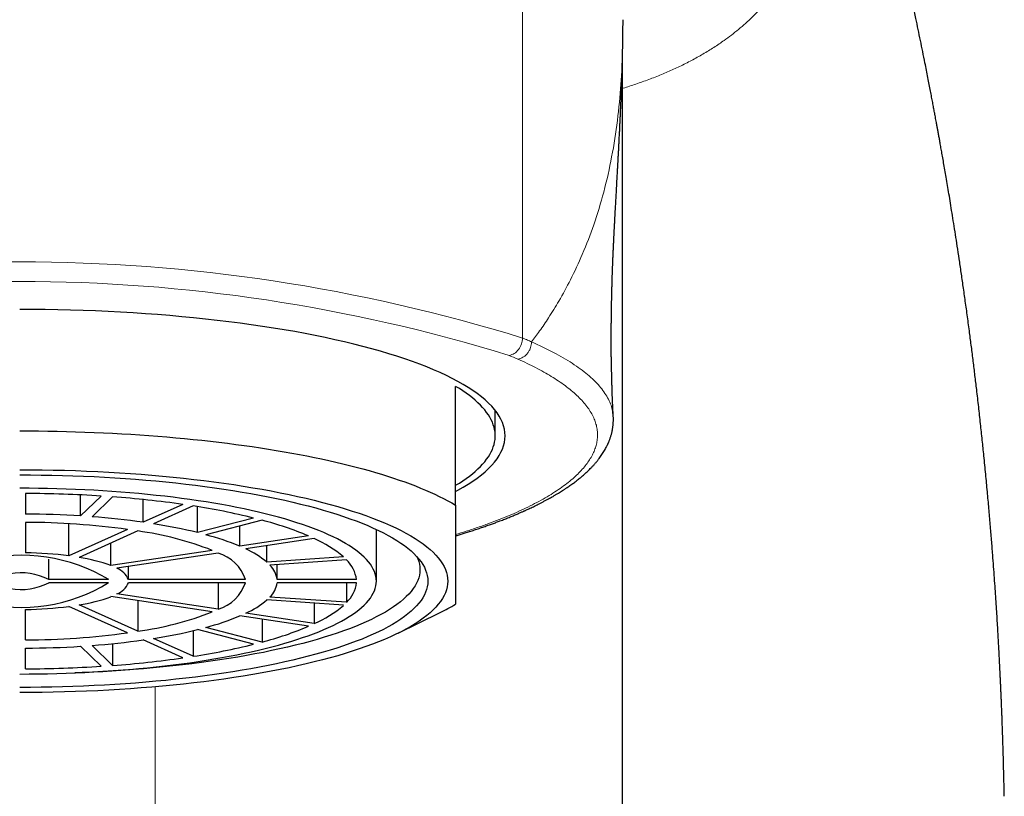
# Model space of a CAD drawing. Header units: millimetres. Extents: x 8 to 961, y 12 to 886.
# Tile 21 of 59: x 460 to 485, y 767 to 786. Entities that reach past the tile are written whole.
import ezdxf

# ---------------------------------------------------------------- set-up
doc = ezdxf.new("R2010")
doc.units = ezdxf.units.MM

msp = doc.modelspace()

# ---------------------------------------------------------------- linework, layer by layer
at = {"color": 252, "linetype": 'Continuous', "lineweight": 0}
for p, q in [((472.675, 778.191), (472.675, 796.634)), ((463.406, 709.047), (463.406, 769.385))]:
    msp.add_line(p, q, dxfattribs=at)
at = {"color": 7, "linetype": 'Continuous', "lineweight": 30}
for p, q in [((475.201, 720.26), (475.201, 785.475)), ((470.986, 773.97), (470.986, 776.97)), ((471.986, 775.721), (471.986, 776.362)), ((460.136, 774.266), (460.136, 773.745)), ((461.523, 773.697), (461.523, 774.23)), ((462.041, 774.2), (461.523, 773.697)), ((462.331, 774.18), (461.813, 773.677)), ((463.105, 773.537), (463.105, 774.112)), ((464.106, 773.989), (463.105, 773.537)), ((464.365, 773.95), (463.365, 773.498)), ((464.475, 773.276), (464.475, 773.932)), ((460.136, 773.536), (460.136, 772.767)), ((461.229, 772.691), (461.229, 773.501)), ((465.89, 773.645), (464.475, 773.276)), ((466.102, 773.59), (464.687, 773.221)), ((465.539, 772.932), (465.539, 773.443)), ((462.705, 773.357), (461.229, 772.691)), ((462.965, 773.318), (461.489, 772.652)), ((468.986, 772.052), (468.986, 773.357)), ((462.289, 772.443), (462.289, 773.013)), ((467.271, 773.193), (465.539, 772.932)), ((467.421, 773.125), (465.689, 772.864)), ((464.846, 772.828), (462.289, 772.443)), ((464.996, 772.76), (462.439, 772.376)), ((466.224, 772.528), (466.224, 772.945)), ((460.721, 772.091), (460.721, 772.606)), ((468.156, 772.663), (466.224, 772.528)), ((468.234, 772.587), (466.302, 772.452)), ((466.484, 772.091), (466.484, 772.465)), ((462.732, 772.091), (462.732, 772.42)), ((462.231, 772.091), (460.721, 772.091)), ((462.231, 772.013), (460.721, 772.013)), ((465.684, 772.091), (462.732, 772.091)), ((465.684, 772.013), (462.732, 772.013)), ((464.996, 772.013), (464.996, 771.344)), ((468.485, 772.091), (466.484, 772.091)), ((468.485, 772.013), (466.484, 772.013)), ((468.234, 772.013), (468.234, 771.517)), ((464.996, 771.344), (462.439, 771.728)), ((464.846, 771.276), (462.289, 771.66)), ((462.965, 771.559), (462.965, 770.786)), ((468.156, 771.441), (466.224, 771.576)), ((468.234, 771.517), (466.302, 771.651)), ((467.421, 771.492), (467.421, 770.979)), ((460.136, 770.567), (460.136, 771.337)), ((462.705, 770.747), (461.229, 771.413)), ((462.965, 770.786), (461.489, 771.452)), ((467.421, 770.979), (465.689, 771.239)), ((469.534, 770.737), (470.595, 771.26)), ((467.271, 770.911), (465.539, 771.172)), ((466.102, 771.087), (466.102, 770.514)), ((464.365, 770.801), (464.365, 770.154)), ((465.89, 770.459), (464.475, 770.827)), ((466.102, 770.514), (464.687, 770.882)), ((462.331, 770.473), (462.331, 769.923)), ((464.106, 770.115), (463.105, 770.566)), ((464.365, 770.154), (463.365, 770.605)), ((460.136, 769.838), (460.136, 770.359)), ((462.041, 769.903), (461.523, 770.407)), ((462.331, 769.923), (461.813, 770.427))]:
    msp.add_line(p, q, dxfattribs=at)
at = {"color": 7, "linetype": 'Continuous', "lineweight": 30, "flags": 128}
for points in [[(470.986, 774.316), (471.043, 774.347), (471.177, 774.423), (471.304, 774.499), (471.422, 774.577), (471.533, 774.655), (471.637, 774.735), (471.732, 774.814), (471.819, 774.895), (471.898, 774.976), (471.968, 775.057), (472.031, 775.139), (472.085, 775.221), (472.131, 775.304), (472.169, 775.387), (472.198, 775.47), (472.219, 775.554), (472.232, 775.637), (472.236, 775.721), (472.232, 775.804), (472.219, 775.888), (472.198, 775.971), (472.169, 776.054), (472.131, 776.137), (472.085, 776.22), (472.031, 776.302), (471.968, 776.384), (471.898, 776.466), (471.819, 776.547), (471.732, 776.627), (471.637, 776.707), (471.533, 776.786), (471.422, 776.864), (471.304, 776.942), (471.177, 777.019), (471.043, 777.094), (470.901, 777.169), (470.752, 777.243), (470.595, 777.316), (470.431, 777.388), (470.26, 777.459), (470.082, 777.528), (469.897, 777.596), (469.705, 777.663), (469.506, 777.729), (469.301, 777.793), (469.09, 777.856), (468.872, 777.917), (468.648, 777.977), (468.418, 778.035), (468.183, 778.092), (467.942, 778.147), (467.695, 778.201), (467.443, 778.252), (467.186, 778.302), (466.925, 778.351), (466.658, 778.397), (466.387, 778.442), (466.111, 778.484), (465.831, 778.525), (465.547, 778.564), (465.26, 778.601), (464.969, 778.636), (464.674, 778.669), (464.376, 778.7), (464.075, 778.729), (463.772, 778.756), (463.465, 778.78), (463.157, 778.803), (462.846, 778.824), (462.533, 778.842), (462.218, 778.858), (461.902, 778.873), (461.585, 778.885), (461.267, 778.894), (460.947, 778.902), (460.627, 778.907), (460.307, 778.911), (459.986, 778.912)], [(470.986, 774.471), (471.08, 774.529), (471.17, 774.587), (471.255, 774.646), (471.335, 774.705), (471.411, 774.764), (471.482, 774.824), (471.549, 774.885), (471.611, 774.945), (471.668, 775.006), (471.721, 775.067), (471.769, 775.129), (471.812, 775.19), (471.851, 775.252), (471.884, 775.314), (471.913, 775.377), (471.937, 775.439), (471.957, 775.501), (471.971, 775.564), (471.981, 775.627), (471.985, 775.689), (471.985, 775.752), (471.981, 775.815), (471.971, 775.877), (471.957, 775.94), (471.937, 776.002), (471.913, 776.065), (471.884, 776.127), (471.851, 776.189), (471.812, 776.251), (471.769, 776.313), (471.721, 776.374), (471.668, 776.435), (471.611, 776.496), (471.549, 776.557), (471.482, 776.617), (471.411, 776.677), (471.335, 776.736), (471.255, 776.795), (471.17, 776.854), (471.08, 776.912), (470.986, 776.97)], [(459.986, 775.847), (460.222, 775.846), (460.458, 775.844), (460.693, 775.841), (460.929, 775.837), (461.164, 775.832), (461.398, 775.825), (461.632, 775.817), (461.865, 775.808), (462.098, 775.798), (462.33, 775.787), (462.56, 775.774), (462.79, 775.76), (463.019, 775.745), (463.247, 775.729), (463.473, 775.712), (463.698, 775.693), (463.922, 775.674), (464.144, 775.653), (464.364, 775.631), (464.583, 775.608), (464.8, 775.584), (465.015, 775.559), (465.228, 775.533), (465.439, 775.505), (465.648, 775.477), (465.855, 775.447), (466.06, 775.417), (466.262, 775.385), (466.462, 775.353), (466.659, 775.319), (466.854, 775.284), (467.046, 775.249), (467.235, 775.212), (467.422, 775.174), (467.605, 775.136), (467.786, 775.096), (467.964, 775.056), (468.138, 775.015), (468.31, 774.972), (468.478, 774.929), (468.643, 774.886), (468.805, 774.841), (468.963, 774.795), (469.118, 774.749), (469.269, 774.702), (469.417, 774.654), (469.561, 774.605), (469.701, 774.556), (469.838, 774.506), (469.97, 774.455), (470.099, 774.403), (470.224, 774.351), (470.345, 774.299), (470.462, 774.245), (470.575, 774.191), (470.684, 774.137), (470.789, 774.082), (470.89, 774.026), (470.986, 773.97)], [(459.986, 774.865), (460.269, 774.864), (460.551, 774.861), (460.833, 774.857), (461.115, 774.85), (461.396, 774.841), (461.676, 774.831), (461.954, 774.818), (462.232, 774.804), (462.507, 774.788), (462.781, 774.769), (463.053, 774.749), (463.323, 774.728), (463.591, 774.704), (463.856, 774.678), (464.119, 774.651), (464.379, 774.622), (464.636, 774.591), (464.889, 774.559), (465.139, 774.524), (465.386, 774.488), (465.629, 774.451), (465.868, 774.411), (466.103, 774.37), (466.334, 774.328), (466.561, 774.284), (466.783, 774.238), (467, 774.191), (467.213, 774.143), (467.42, 774.093), (467.623, 774.041), (467.82, 773.989), (468.012, 773.934), (468.198, 773.879), (468.379, 773.822), (468.554, 773.765), (468.723, 773.706), (468.887, 773.645), (469.044, 773.584), (469.195, 773.522), (469.339, 773.459), (469.477, 773.394), (469.609, 773.329), (469.734, 773.263), (469.852, 773.196), (469.964, 773.129), (470.069, 773.06), (470.167, 772.991), (470.258, 772.921), (470.341, 772.851), (470.418, 772.78), (470.488, 772.709), (470.55, 772.637), (470.605, 772.565), (470.653, 772.492), (470.694, 772.419), (470.727, 772.346), (470.753, 772.273), (470.771, 772.199), (470.782, 772.125), (470.786, 772.052), (470.782, 771.978), (470.771, 771.905), (470.753, 771.831), (470.727, 771.758), (470.694, 771.685), (470.653, 771.612), (470.605, 771.539), (470.55, 771.467), (470.488, 771.395), (470.418, 771.324), (470.341, 771.253), (470.258, 771.182), (470.167, 771.113), (470.069, 771.044), (469.964, 770.975), (469.852, 770.908), (469.734, 770.841), (469.609, 770.775), (469.477, 770.709), (469.339, 770.645), (469.195, 770.582), (469.044, 770.52), (468.887, 770.458), (468.723, 770.398), (468.554, 770.339), (468.379, 770.281), (468.198, 770.225), (468.012, 770.169), (467.82, 770.115), (467.623, 770.062), (467.42, 770.011), (467.213, 769.961), (467, 769.912), (466.783, 769.865), (466.561, 769.82), (466.334, 769.776), (466.103, 769.733), (465.868, 769.692), (465.629, 769.653), (465.386, 769.615), (465.139, 769.579), (464.889, 769.545), (464.636, 769.512), (464.379, 769.482), (464.119, 769.453), (463.856, 769.425), (463.591, 769.4), (463.323, 769.376), (463.053, 769.354), (462.781, 769.334), (462.507, 769.316), (462.232, 769.3), (461.954, 769.286), (461.676, 769.273), (461.396, 769.262), (461.115, 769.254), (460.833, 769.247), (460.551, 769.242), (460.269, 769.239), (459.986, 769.238)], [(459.986, 774.735), (460.256, 774.734), (460.525, 774.731), (460.794, 774.727), (461.063, 774.72), (461.331, 774.712), (461.597, 774.702), (461.863, 774.69), (462.128, 774.676), (462.391, 774.661), (462.652, 774.644), (462.911, 774.625), (463.169, 774.604), (463.424, 774.581), (463.677, 774.557), (463.928, 774.531), (464.175, 774.503), (464.42, 774.474), (464.662, 774.443), (464.901, 774.41), (465.136, 774.376), (465.368, 774.34), (465.596, 774.302), (465.82, 774.263), (466.04, 774.223), (466.256, 774.181), (466.468, 774.137), (466.675, 774.092), (466.878, 774.046), (467.076, 773.998), (467.269, 773.949), (467.457, 773.899), (467.64, 773.847), (467.818, 773.794), (467.991, 773.74), (468.158, 773.685), (468.319, 773.629), (468.475, 773.572), (468.624, 773.513), (468.768, 773.454), (468.906, 773.393), (469.038, 773.332), (469.163, 773.27), (469.283, 773.207), (469.396, 773.143), (469.502, 773.079), (469.602, 773.013), (469.695, 772.948), (469.782, 772.881), (469.862, 772.814), (469.935, 772.746), (470.002, 772.678), (470.061, 772.61), (470.114, 772.541), (470.159, 772.472), (470.198, 772.402), (470.23, 772.332), (470.254, 772.262), (470.272, 772.192), (470.283, 772.122), (470.286, 772.052), (470.283, 771.982), (470.272, 771.911), (470.254, 771.841), (470.23, 771.771), (470.198, 771.702), (470.159, 771.632), (470.114, 771.563), (470.061, 771.494), (470.002, 771.425), (469.935, 771.357), (469.862, 771.29), (469.782, 771.223), (469.695, 771.156), (469.602, 771.09), (469.502, 771.025), (469.396, 770.96), (469.283, 770.897), (469.163, 770.834), (469.038, 770.772), (468.906, 770.71), (468.768, 770.65), (468.624, 770.59), (468.475, 770.532), (468.319, 770.475), (468.158, 770.418), (467.991, 770.363), (467.818, 770.309), (467.64, 770.256), (467.457, 770.205), (467.269, 770.155), (467.076, 770.106), (466.878, 770.058), (466.675, 770.012), (466.468, 769.967), (466.256, 769.923), (466.04, 769.881), (465.82, 769.841), (465.596, 769.802), (465.368, 769.764), (465.136, 769.728), (464.901, 769.694), (464.662, 769.661), (464.42, 769.63), (464.175, 769.601), (463.928, 769.573), (463.677, 769.547), (463.424, 769.523), (463.169, 769.5), (462.911, 769.479), (462.652, 769.46), (462.391, 769.443), (462.128, 769.427), (461.863, 769.414), (461.597, 769.402), (461.331, 769.392), (461.063, 769.383), (460.794, 769.377), (460.525, 769.372), (460.256, 769.37), (459.986, 769.369)], [(459.986, 769.707), (460.222, 769.708), (460.457, 769.711), (460.692, 769.715), (460.927, 769.72), (461.161, 769.727), (461.394, 769.736), (461.626, 769.747), (461.857, 769.759), (462.087, 769.772), (462.315, 769.787), (462.542, 769.804), (462.767, 769.822), (462.99, 769.842), (463.211, 769.863), (463.43, 769.886), (463.647, 769.91), (463.861, 769.936), (464.072, 769.963), (464.281, 769.991), (464.486, 770.021), (464.689, 770.053), (464.888, 770.086), (465.084, 770.12), (465.276, 770.155), (465.465, 770.192), (465.65, 770.23), (465.831, 770.269), (466.008, 770.31), (466.181, 770.351), (466.35, 770.394), (466.514, 770.438), (466.674, 770.483), (466.83, 770.529), (466.98, 770.576), (467.126, 770.625), (467.267, 770.674), (467.403, 770.724), (467.534, 770.775), (467.66, 770.827), (467.78, 770.88), (467.895, 770.933), (468.005, 770.987), (468.109, 771.043), (468.208, 771.098), (468.301, 771.155), (468.388, 771.212), (468.47, 771.269), (468.546, 771.327), (468.615, 771.386), (468.679, 771.445), (468.737, 771.505), (468.789, 771.564), (468.835, 771.625), (468.875, 771.685), (468.909, 771.746), (468.937, 771.807), (468.958, 771.868), (468.974, 771.929), (468.983, 771.99), (468.986, 772.052), (468.983, 772.113), (468.974, 772.175), (468.958, 772.236), (468.937, 772.297), (468.909, 772.358), (468.875, 772.419), (468.835, 772.479), (468.789, 772.539), (468.737, 772.599), (468.679, 772.659), (468.615, 772.718), (468.546, 772.776), (468.47, 772.834), (468.388, 772.892), (468.301, 772.949), (468.208, 773.005), (468.109, 773.061), (468.005, 773.116), (467.895, 773.171), (467.78, 773.224), (467.66, 773.277), (467.534, 773.329), (467.403, 773.38), (467.267, 773.43), (467.126, 773.479), (466.98, 773.527), (466.83, 773.575), (466.674, 773.621), (466.514, 773.666), (466.35, 773.71), (466.181, 773.753), (466.008, 773.794), (465.831, 773.835), (465.65, 773.874), (465.465, 773.912), (465.276, 773.949), (465.084, 773.984), (464.888, 774.018), (464.689, 774.051), (464.486, 774.082), (464.281, 774.112), (464.072, 774.141), (463.861, 774.168), (463.647, 774.194), (463.43, 774.218), (463.211, 774.241), (462.99, 774.262), (462.767, 774.282), (462.542, 774.3), (462.315, 774.317), (462.087, 774.332), (461.857, 774.345), (461.626, 774.357), (461.394, 774.368), (461.161, 774.376), (460.927, 774.384), (460.692, 774.389), (460.457, 774.393), (460.222, 774.396), (459.986, 774.396)], [(470.005, 772.675), (470.031, 772.617), (470.055, 772.548), (470.072, 772.479), (470.083, 772.41), (470.086, 772.341), (470.083, 772.273), (470.072, 772.204), (470.055, 772.135), (470.031, 772.066), (470, 771.998), (469.962, 771.93), (469.917, 771.862), (469.865, 771.794), (469.807, 771.727), (469.742, 771.661), (469.67, 771.594), (469.592, 771.528), (469.507, 771.463), (469.415, 771.399), (469.317, 771.335), (469.213, 771.271), (469.102, 771.209), (468.985, 771.147), (468.862, 771.086), (468.733, 771.026), (468.598, 770.967), (468.457, 770.908), (468.31, 770.851), (468.157, 770.795), (467.999, 770.74), (467.835, 770.686), (467.666, 770.633), (467.492, 770.581), (467.312, 770.53), (467.128, 770.481), (466.938, 770.433), (466.744, 770.386), (466.546, 770.341), (466.342, 770.297), (466.135, 770.254), (465.923, 770.213), (465.707, 770.173), (465.487, 770.135), (465.263, 770.098), (465.036, 770.063), (464.805, 770.029), (464.571, 769.997), (464.334, 769.967), (464.094, 769.938), (463.851, 769.911), (463.606, 769.885), (463.358, 769.861), (463.107, 769.839), (462.855, 769.819), (462.6, 769.8), (462.344, 769.783), (462.086, 769.768), (461.827, 769.754), (461.566, 769.743), (461.374, 769.735)]]:
    msp.add_lwpolyline(points, dxfattribs=at)
at = {"color": 252, "linetype": 'Continuous', "lineweight": 0}
for centre, radius, start, end in [((459.986, 737.26), 42.852, 72.7764, 107.2236), ((459.986, 737.873), 41.745, 72.7915, 107.2085), ((468.867, 769.347), 9.09, 66.0693, 67.5651)]:
    msp.add_arc(centre, radius, start, end, dxfattribs=at)
at = {"color": 7, "linetype": 'Continuous', "lineweight": 30}
for centre, radius, start, end in [((460.001, 742.511), 31.755, 86.3161, 89.7554), ((460.417, 748.129), 26.121, 81.8831, 85.7996), ((461.749, 756.897), 17.252, 76.1141, 81.2779), ((459.998, 749.463), 24.282, 86.3982, 89.6733), ((460.062, 753.982), 19.554, 82.2314, 89.7829), ((460.32, 753.781), 19.952, 81.9745, 85.7082), ((461.343, 760.494), 13.161, 76.2316, 81.1605), ((463.909, 765.209), 8.663, 67.1601, 75.3356), ((461.813, 765.04), 8.358, 68.7219, 82.0755), ((462.997, 766.844), 6.597, 67.3394, 75.1563), ((466.196, 770.362), 3.022, 49.573, 66.0943), ((460.028, 768.449), 4.257, 58.8299, 104.0634), ((460.025, 763.307), 9.461, 82.6875, 89.3267), ((464.693, 771.761), 1.044, 18.4427, 73.1716), ((464.746, 770.771), 2.296, 49.9168, 65.7505), ((460.873, 768.647), 4.052, 69.5419, 81.2555), ((465.871, 772.008), 0.619, 7.7379, 45.8839), ((467.673, 771.992), 0.818, 6.9354, 46.6864), ((460.018, 770.724), 1.537, 62.7874, 100.1059), ((462.264, 771.903), 0.504, 21.9084, 69.7059), ((460.047, 775.529), 4.139, 255.2563, 301.8503), ((460.022, 773.352), 1.511, 259.5626, 297.544), ((462.264, 772.201), 0.504, 290.2941, 338.0916), ((464.693, 772.343), 1.044, 286.8284, 341.5573), ((465.871, 772.096), 0.619, 314.1161, 352.2621), ((467.682, 772.107), 0.809, 313.0835, 353.2947), ((460.873, 775.456), 4.052, 278.7445, 290.4581), ((464.746, 773.333), 2.296, 294.2495, 310.0832), ((468.157, 776.233), 5.539, 296.1157, 300.7169), ((460.025, 780.797), 9.461, 270.6733, 277.3125), ((461.813, 779.064), 8.358, 277.9245, 291.2781), ((466.218, 773.707), 2.982, 293.7931, 310.5395), ((462.997, 777.26), 6.597, 284.8437, 292.6606), ((460.062, 790.122), 19.554, 270.2171, 277.7686), ((461.343, 783.61), 13.161, 278.8395, 283.7684), ((463.934, 778.82), 8.584, 284.6267, 292.8776), ((460.32, 790.323), 19.952, 274.2918, 278.0255), ((459.998, 794.641), 24.282, 270.3267, 273.6018), ((461.769, 787.109), 17.153, 278.7071, 283.9009), ((460.426, 795.891), 26.038, 274.1941, 278.1232), ((460.002, 801.56), 31.722, 270.2429, 273.6856)]:
    msp.add_arc(centre, radius, start, end, dxfattribs=at)
at = {"color": 252, "linetype": 'Continuous', "lineweight": 0}
for points, knots in [([(478.803, 800.277), (478.838, 800.157), (478.909, 799.916), (479.013, 799.552), (479.117, 799.184), (479.22, 798.811), (479.321, 798.437), (479.417, 798.071), (479.509, 797.716), (479.595, 797.371), (479.679, 797.028), (479.759, 796.687), (479.842, 796.319), (479.928, 795.925), (480.013, 795.506), (480.092, 795.091), (480.165, 794.679), (480.23, 794.273), (480.288, 793.872), (480.337, 793.478), (480.378, 793.086), (480.41, 792.696), (480.433, 792.308), (480.446, 791.924), (480.448, 791.544), (480.438, 791.17), (480.417, 790.806), (480.384, 790.45), (480.339, 790.105), (480.282, 789.766), (480.211, 789.432), (480.127, 789.103), (480.028, 788.782), (479.916, 788.47), (479.79, 788.166), (479.659, 787.892), (479.527, 787.646), (479.397, 787.427), (479.259, 787.215), (479.112, 787.01), (478.961, 786.817), (478.806, 786.636), (478.646, 786.463), (478.478, 786.296), (478.304, 786.135), (478.127, 785.982), (477.947, 785.839), (477.741, 785.686), (477.503, 785.525), (477.228, 785.356), (476.94, 785.196), (476.642, 785.046), (476.336, 784.907), (476.023, 784.777), (475.754, 784.677), (475.537, 784.601), (475.376, 784.548), (475.264, 784.512), (475.205, 784.495), (475.201, 784.494)], [0, 0, 0, 0, 0.016144, 0.032531, 0.049174, 0.066088, 0.083286, 0.100407, 0.116392, 0.13237, 0.14835, 0.164344, 0.18036, 0.200474, 0.220601, 0.240758, 0.260964, 0.281234, 0.301222, 0.321306, 0.341502, 0.361826, 0.382473, 0.403189, 0.423991, 0.444897, 0.465772, 0.486169, 0.506574, 0.527003, 0.54747, 0.568296, 0.589057, 0.609769, 0.630448, 0.651234, 0.667589, 0.683878, 0.70011, 0.716291, 0.73243, 0.747128, 0.762126, 0.777433, 0.79239, 0.807005, 0.821338, 0.835309, 0.85457, 0.874018, 0.893666, 0.913525, 0.932604, 0.951894, 0.971403, 0.98068, 0.990009, 0.99939, 1, 1, 1, 1]), ([(475.211, 786.227), (475.209, 785.98), (475.204, 785.497), (475.165, 784.619), (475.081, 783.709), (474.94, 782.792), (474.742, 781.907), (474.493, 781.081), (474.208, 780.337), (473.908, 779.694), (473.618, 779.159), (473.353, 778.73), (473.121, 778.386), (472.971, 778.185), (472.903, 778.093)], [0, 0, 0, 0, 0.129321, 0.25322, 0.370688, 0.480749, 0.58243, 0.674761, 0.756744, 0.827408, 0.885825, 0.932243, 0.969332, 1, 1, 1, 1]), ([(472.675, 778.191), (472.718, 778.173), (472.794, 778.141), (472.868, 778.109), (472.9, 778.094)], [0, 0, 0, 0, 0.56, 1, 1, 1, 1]), ([(472.903, 778.092), (472.898, 778.043), (472.89, 777.968), (472.847, 777.872), (472.803, 777.804), (472.747, 777.746), (472.667, 777.686), (472.601, 777.668), (472.558, 777.656)], [0, 0, 0, 0, 0.239553, 0.368422, 0.5, 0.631578, 0.760447, 1, 1, 1, 1]), ([(472.903, 778.092), (473.094, 778.004), (473.474, 777.829), (473.941, 777.553), (474.329, 777.269), (474.629, 776.978), (474.835, 776.682), (474.946, 776.426), (474.951, 776.269), (474.953, 776.212)], [0, 0, 0, 0, 0.152822, 0.305517, 0.458023, 0.61027, 0.762204, 0.913798, 1, 1, 1, 1]), ([(470.986, 773.228), (471.075, 773.255), (471.265, 773.314), (471.543, 773.406), (471.822, 773.505), (472.088, 773.606), (472.342, 773.709), (472.583, 773.815), (472.815, 773.924), (473.038, 774.037), (473.249, 774.154), (473.446, 774.273), (473.627, 774.393), (473.793, 774.515), (473.941, 774.636), (474.072, 774.756), (474.186, 774.876), (474.285, 774.995), (474.369, 775.116), (474.439, 775.237), (474.494, 775.359), (474.534, 775.48), (474.56, 775.604), (474.57, 775.73), (474.563, 775.858), (474.54, 775.986), (474.499, 776.113), (474.442, 776.24), (474.368, 776.367), (474.277, 776.493), (474.17, 776.618), (474.046, 776.743), (473.906, 776.866), (473.75, 776.988), (473.582, 777.106), (473.402, 777.221), (473.212, 777.332), (473.008, 777.442), (472.791, 777.55), (472.635, 777.621), (472.558, 777.656)], [0, 0, 0, 0, 0.0226, 0.048422, 0.074244, 0.100074, 0.125919, 0.151788, 0.177689, 0.204864, 0.23209, 0.25937, 0.286629, 0.313843, 0.341018, 0.366922, 0.392794, 0.418637, 0.444454, 0.470247, 0.496018, 0.521771, 0.547508, 0.574456, 0.601396, 0.62833, 0.655273, 0.682232, 0.709212, 0.736214, 0.76324, 0.790293, 0.817374, 0.844483, 0.871622, 0.897239, 0.922884, 0.948558, 0.974263, 1, 1, 1, 1])]:
    msp.add_open_spline(points, degree=3, knots=knots, dxfattribs=at)
at = {"color": 7, "linetype": 'Continuous', "lineweight": 30}
for points, knots in [([(484.832, 766.619), (484.832, 766.626), (484.829, 766.728), (484.825, 766.917), (484.818, 767.182), (484.812, 767.43), (484.806, 767.659), (484.8, 767.868), (484.794, 768.056), (484.788, 768.225), (484.783, 768.378), (484.778, 768.515), (484.774, 768.636), (484.77, 768.742), (484.766, 768.831), (484.763, 768.905), (484.761, 768.96), (484.759, 768.998), (484.758, 769.027), (484.757, 769.063), (484.754, 769.125), (484.75, 769.215), (484.745, 769.323), (484.74, 769.435), (484.735, 769.546), (484.73, 769.657), (484.724, 769.788), (484.716, 769.939), (484.708, 770.111), (484.698, 770.288), (484.688, 770.473), (484.677, 770.673), (484.665, 770.886), (484.651, 771.112), (484.636, 771.351), (484.62, 771.602), (484.602, 771.864), (484.583, 772.137), (484.562, 772.423), (484.538, 772.741), (484.51, 773.094), (484.478, 773.484), (484.443, 773.891), (484.405, 774.316), (484.363, 774.758), (484.32, 775.193), (484.276, 775.618), (484.232, 776.031), (484.185, 776.456), (484.138, 776.861), (484.092, 777.245), (484.048, 777.604), (484.003, 777.964), (483.954, 778.339), (483.903, 778.723), (483.849, 779.113), (483.796, 779.486), (483.745, 779.842), (483.695, 780.182), (483.646, 780.501), (483.6, 780.799), (483.556, 781.078), (483.514, 781.341), (483.474, 781.589), (483.436, 781.822), (483.399, 782.04), (483.365, 782.242), (483.332, 782.433), (483.301, 782.611), (483.273, 782.775), (483.247, 782.923), (483.223, 783.055), (483.203, 783.17), (483.186, 783.26), (483.174, 783.329), (483.165, 783.379), (483.156, 783.425), (483.148, 783.469), (483.141, 783.51), (483.132, 783.556), (483.123, 783.607), (483.112, 783.668), (483.099, 783.736), (483.086, 783.81), (483.069, 783.9), (483.048, 784.009), (483.024, 784.138), (482.997, 784.279), (482.968, 784.43), (482.937, 784.593), (482.903, 784.767), (482.867, 784.95), (482.805, 785.263), (482.717, 785.7), (482.627, 786.131), (482.564, 786.43), (482.528, 786.6), (482.491, 786.77), (482.456, 786.935), (482.423, 787.086), (482.394, 787.218), (482.369, 787.331), (482.346, 787.436), (482.324, 787.532), (482.304, 787.622), (482.284, 787.71), (482.263, 787.803), (482.24, 787.905), (482.215, 788.016), (482.188, 788.133), (482.162, 788.248), (482.136, 788.359), (482.113, 788.459), (482.091, 788.554), (482.071, 788.641), (482.051, 788.726), (482.03, 788.815), (482.009, 788.904), (481.987, 788.994), (481.966, 789.084), (481.943, 789.179), (481.919, 789.278), (481.897, 789.372), (481.876, 789.456), (481.86, 789.522), (481.849, 789.571), (481.84, 789.606), (481.832, 789.638), (481.824, 789.673), (481.812, 789.72), (481.797, 789.783), (481.777, 789.863), (481.72, 790.093), (481.66, 790.336), (481.596, 790.589), (481.565, 790.709), (481.536, 790.823), (481.51, 790.927), (481.486, 791.017), (481.466, 791.094), (481.45, 791.159), (481.435, 791.216), (481.42, 791.272), (481.404, 791.334), (481.386, 791.405), (481.365, 791.486), (481.34, 791.58), (481.312, 791.687), (481.28, 791.806), (481.253, 791.909), (481.23, 791.994), (481.213, 792.058), (481.196, 792.124), (481.179, 792.187), (481.164, 792.243), (481.151, 792.289), (481.142, 792.325), (481.133, 792.357), (481.123, 792.395), (481.109, 792.445), (481.093, 792.505), (481.075, 792.571), (481.057, 792.636), (481.035, 792.717), (481.01, 792.81), (480.981, 792.913), (480.956, 793.005), (480.934, 793.085), (480.916, 793.15), (480.904, 793.194), (480.896, 793.221), (480.891, 793.239), (480.885, 793.261), (480.876, 793.292), (480.866, 793.331), (480.85, 793.387), (480.83, 793.456), (480.809, 793.533), (480.788, 793.609), (480.766, 793.685), (480.746, 793.758), (480.727, 793.823), (480.711, 793.882), (480.696, 793.934), (480.681, 793.985), (480.667, 794.036), (480.651, 794.091), (480.636, 794.144), (480.622, 794.193), (480.607, 794.244), (480.59, 794.304), (480.571, 794.372), (480.551, 794.441), (480.532, 794.506), (480.515, 794.566), (480.499, 794.621), (480.485, 794.671), (480.471, 794.717), (480.458, 794.763), (480.444, 794.811), (480.428, 794.865), (480.406, 794.94), (480.38, 795.029), (480.35, 795.131), (480.322, 795.228), (480.296, 795.317), (480.272, 795.398), (480.25, 795.472), (480.228, 795.546), (480.205, 795.625), (480.179, 795.713), (480.15, 795.808), (480.121, 795.907), (480.095, 795.996), (480.07, 796.078), (480.047, 796.154), (480.025, 796.23), (480.004, 796.3), (479.985, 796.364), (479.959, 796.448), (479.929, 796.547), (479.894, 796.663), (479.861, 796.774), (479.826, 796.89), (479.79, 797.007), (479.755, 797.123), (479.729, 797.208), (479.713, 797.26), (479.707, 797.28), (479.701, 797.303), (479.692, 797.331), (479.683, 797.362), (479.673, 797.392), (479.665, 797.421), (479.655, 797.454), (479.643, 797.493), (479.63, 797.535), (479.615, 797.584), (479.597, 797.644), (479.575, 797.715), (479.553, 797.789), (479.526, 797.878), (479.492, 797.989), (479.452, 798.119), (479.414, 798.246), (479.377, 798.365), (479.34, 798.488), (479.304, 798.606), (479.276, 798.7), (479.258, 798.759), (479.247, 798.793), (479.238, 798.824), (479.229, 798.854), (479.219, 798.887), (479.208, 798.923), (479.197, 798.96), (479.186, 798.994), (479.177, 799.025), (479.169, 799.053), (479.161, 799.079), (479.151, 799.112), (479.139, 799.151), (479.126, 799.193), (479.115, 799.231), (479.103, 799.272), (479.09, 799.315), (479.077, 799.356), (479.068, 799.389), (479.059, 799.418), (479.049, 799.451), (479.037, 799.489), (479.025, 799.53), (479.014, 799.568), (479.004, 799.599), (478.997, 799.623), (478.992, 799.642), (478.987, 799.657), (478.982, 799.674), (478.976, 799.694), (478.969, 799.719), (478.96, 799.747), (478.953, 799.773), (478.945, 799.799), (478.937, 799.827), (478.926, 799.862), (478.914, 799.903), (478.901, 799.946), (478.889, 799.986), (478.879, 800.021), (478.868, 800.058), (478.857, 800.095), (478.847, 800.129), (478.84, 800.155), (478.833, 800.177), (478.827, 800.197), (478.82, 800.22), (478.814, 800.241), (478.81, 800.255), (478.809, 800.26)], [0, 0, 0, 0, 0.000601, 0.008447, 0.015803, 0.022668, 0.029044, 0.03493, 0.040052, 0.044735, 0.048979, 0.052784, 0.05615, 0.059077, 0.061565, 0.063615, 0.065226, 0.066146, 0.066819, 0.067618, 0.06917, 0.071953, 0.075078, 0.078188, 0.081282, 0.084362, 0.087425, 0.092209, 0.096955, 0.101756, 0.106896, 0.112448, 0.118364, 0.124645, 0.131289, 0.138298, 0.145536, 0.153126, 0.161068, 0.169361, 0.179692, 0.190521, 0.201849, 0.213676, 0.226002, 0.238827, 0.249985, 0.261496, 0.27336, 0.285575, 0.295421, 0.305484, 0.315669, 0.325573, 0.33694, 0.347847, 0.358293, 0.368279, 0.377804, 0.386868, 0.395091, 0.402894, 0.410278, 0.417241, 0.423785, 0.429908, 0.435612, 0.440895, 0.44598, 0.450603, 0.454765, 0.458467, 0.461707, 0.464485, 0.466094, 0.467494, 0.468768, 0.469971, 0.471168, 0.472294, 0.473783, 0.475514, 0.477423, 0.47951, 0.481776, 0.48509, 0.488724, 0.492678, 0.496953, 0.501549, 0.506465, 0.511689, 0.51697, 0.533005, 0.548702, 0.553566, 0.558397, 0.563194, 0.567957, 0.572481, 0.575967, 0.579194, 0.582161, 0.584876, 0.587395, 0.589789, 0.592381, 0.595356, 0.598519, 0.601842, 0.605316, 0.608383, 0.611256, 0.613935, 0.616421, 0.618741, 0.621238, 0.624014, 0.626391, 0.628942, 0.631665, 0.634561, 0.637388, 0.63979, 0.641763, 0.64301, 0.643993, 0.644793, 0.645773, 0.646976, 0.648889, 0.651185, 0.653834, 0.668657, 0.672154, 0.675677, 0.679044, 0.682033, 0.684641, 0.686869, 0.688726, 0.690286, 0.69182, 0.69359, 0.695648, 0.697996, 0.700632, 0.703854, 0.707317, 0.711024, 0.712855, 0.714741, 0.716681, 0.718602, 0.720246, 0.721589, 0.72263, 0.723413, 0.724466, 0.725946, 0.727815, 0.729813, 0.731733, 0.733576, 0.736911, 0.73996, 0.74272, 0.745105, 0.747038, 0.748519, 0.749028, 0.749472, 0.750109, 0.751016, 0.752191, 0.753635, 0.756136, 0.758432, 0.760513, 0.763003, 0.76516, 0.767071, 0.768765, 0.770519, 0.771813, 0.773391, 0.77519, 0.776818, 0.778215, 0.779612, 0.781509, 0.7837, 0.785833, 0.787845, 0.789731, 0.791422, 0.792894, 0.794342, 0.79571, 0.797167, 0.798812, 0.800801, 0.804127, 0.807187, 0.810419, 0.813245, 0.815665, 0.818141, 0.820348, 0.822832, 0.825709, 0.82886, 0.832145, 0.835328, 0.837642, 0.840285, 0.842871, 0.845228, 0.84727, 0.849277, 0.853809, 0.857313, 0.861183, 0.865286, 0.8694, 0.873423, 0.87768, 0.878469, 0.879055, 0.879831, 0.880874, 0.882114, 0.883222, 0.884156, 0.885315, 0.886779, 0.88849, 0.889951, 0.892168, 0.895178, 0.897862, 0.900493, 0.90524, 0.910551, 0.915492, 0.920163, 0.924692, 0.930221, 0.934527, 0.936068, 0.937448, 0.938689, 0.939916, 0.941191, 0.942781, 0.944277, 0.945792, 0.947069, 0.94815, 0.949229, 0.95034, 0.952265, 0.954208, 0.955617, 0.957115, 0.95929, 0.961081, 0.962337, 0.963487, 0.964832, 0.966531, 0.968469, 0.970109, 0.971405, 0.972504, 0.973196, 0.973835, 0.974469, 0.975335, 0.976466, 0.977792, 0.978936, 0.979842, 0.981135, 0.982625, 0.984433, 0.986583, 0.988293, 0.989595, 0.991265, 0.993246, 0.994501, 0.995664, 0.996639, 0.997427, 0.998293, 0.999438, 1, 1, 1, 1]), ([(474.964, 776.213), (474.964, 776.217), (474.963, 776.241), (474.96, 776.28), (474.958, 776.326), (474.956, 776.361), (474.954, 776.401), (474.952, 776.449), (474.949, 776.512), (474.946, 776.581), (474.943, 776.659), (474.94, 776.729), (474.938, 776.791), (474.937, 776.844), (474.935, 776.9), (474.933, 776.956), (474.932, 777.008), (474.931, 777.055), (474.93, 777.101), (474.928, 777.151), (474.927, 777.202), (474.926, 777.251), (474.925, 777.295), (474.923, 777.346), (474.922, 777.408), (474.92, 777.479), (474.918, 777.548), (474.917, 777.61), (474.916, 777.668), (474.915, 777.724), (474.914, 777.778), (474.914, 777.824), (474.914, 777.865), (474.913, 777.905), (474.913, 777.947), (474.913, 777.994), (474.913, 778.043), (474.913, 778.087), (474.913, 778.129), (474.913, 778.178), (474.913, 778.241), (474.913, 778.315), (474.914, 778.395), (474.914, 778.475), (474.915, 778.548), (474.916, 778.609), (474.916, 778.661), (474.917, 778.706), (474.917, 778.747), (474.918, 778.786), (474.918, 778.823), (474.919, 778.856), (474.919, 778.886), (474.92, 778.914), (474.92, 778.945), (474.921, 778.981), (474.922, 779.017), (474.922, 779.047), (474.923, 779.073), (474.923, 779.099), (474.924, 779.128), (474.924, 779.16), (474.925, 779.196), (474.926, 779.232), (474.927, 779.266), (474.928, 779.3), (474.928, 779.338), (474.929, 779.379), (474.93, 779.417), (474.931, 779.45), (474.932, 779.48), (474.933, 779.513), (474.934, 779.552), (474.935, 779.596), (474.937, 779.638), (474.938, 779.692), (474.94, 779.761), (474.943, 779.839), (474.946, 779.916), (474.948, 779.99), (474.951, 780.062), (474.953, 780.119), (474.955, 780.161), (474.957, 780.196), (474.958, 780.237), (474.96, 780.278), (474.962, 780.316), (474.963, 780.355), (474.965, 780.402), (474.968, 780.459), (474.972, 780.534), (474.976, 780.619), (474.98, 780.714), (474.985, 780.81), (474.99, 780.904), (474.995, 781), (475, 781.096), (475.006, 781.212), (475.014, 781.357), (475.023, 781.517), (475.033, 781.689), (475.042, 781.853), (475.051, 782.029), (475.06, 782.187), (475.067, 782.306), (475.071, 782.383), (475.074, 782.432), (475.076, 782.484), (475.079, 782.532), (475.081, 782.574), (475.083, 782.612), (475.085, 782.649), (475.087, 782.686), (475.09, 782.728), (475.092, 782.775), (475.095, 782.828), (475.098, 782.883), (475.101, 782.933), (475.103, 782.976), (475.105, 783.014), (475.107, 783.05), (475.109, 783.092), (475.111, 783.143), (475.114, 783.201), (475.117, 783.262), (475.12, 783.32), (475.123, 783.374), (475.126, 783.423), (475.128, 783.475), (475.131, 783.532), (475.134, 783.594), (475.137, 783.656), (475.139, 783.712), (475.142, 783.763), (475.144, 783.813), (475.146, 783.865), (475.149, 783.917), (475.151, 783.969), (475.153, 784.018), (475.155, 784.065), (475.157, 784.108), (475.159, 784.147), (475.16, 784.183), (475.162, 784.221), (475.163, 784.261), (475.165, 784.306), (475.167, 784.352), (475.169, 784.397), (475.17, 784.435), (475.172, 784.469), (475.173, 784.5), (475.174, 784.53), (475.175, 784.561), (475.176, 784.594), (475.177, 784.63), (475.179, 784.669), (475.18, 784.706), (475.181, 784.738), (475.182, 784.764), (475.183, 784.789), (475.184, 784.816), (475.185, 784.847), (475.186, 784.88), (475.187, 784.918), (475.188, 784.958), (475.189, 784.998), (475.19, 785.038), (475.192, 785.076), (475.192, 785.111), (475.193, 785.139), (475.194, 785.164), (475.195, 785.201), (475.196, 785.254), (475.198, 785.313), (475.199, 785.364), (475.2, 785.406), (475.201, 785.445), (475.201, 785.482), (475.202, 785.52), (475.203, 785.56), (475.204, 785.601), (475.204, 785.642), (475.205, 785.679), (475.205, 785.712), (475.206, 785.739), (475.206, 785.764), (475.207, 785.793), (475.207, 785.829), (475.208, 785.871), (475.208, 785.915), (475.209, 785.957), (475.209, 785.997), (475.209, 786.036), (475.21, 786.073), (475.21, 786.112), (475.21, 786.153), (475.211, 786.19), (475.211, 786.212), (475.211, 786.22)], [0, 0, 0, 0, 0.001029, 0.00553, 0.009082, 0.011669, 0.01376, 0.018452, 0.022929, 0.028516, 0.034568, 0.041242, 0.044932, 0.048991, 0.053439, 0.058007, 0.061988, 0.065515, 0.068778, 0.072637, 0.076832, 0.080548, 0.083773, 0.086994, 0.092141, 0.097778, 0.103588, 0.108669, 0.113026, 0.118079, 0.122469, 0.126446, 0.129456, 0.13266, 0.136132, 0.139989, 0.144224, 0.148018, 0.150959, 0.15459, 0.160095, 0.16608, 0.172563, 0.179585, 0.185612, 0.190248, 0.194616, 0.198205, 0.201402, 0.204799, 0.207626, 0.210585, 0.212976, 0.21495, 0.217467, 0.220661, 0.223885, 0.226301, 0.228213, 0.230318, 0.232652, 0.235302, 0.238301, 0.241591, 0.24424, 0.246762, 0.250083, 0.253763, 0.257086, 0.259667, 0.262153, 0.264697, 0.267975, 0.272117, 0.275869, 0.278698, 0.285904, 0.29341, 0.299006, 0.305668, 0.312704, 0.317918, 0.32054, 0.323636, 0.327286, 0.331231, 0.334547, 0.337231, 0.341753, 0.346879, 0.352433, 0.361864, 0.369619, 0.37801, 0.38761, 0.39506, 0.404134, 0.41349, 0.427141, 0.44333, 0.456694, 0.473884, 0.488564, 0.504985, 0.518064, 0.521976, 0.526742, 0.531927, 0.536498, 0.540428, 0.544008, 0.547316, 0.550938, 0.554902, 0.559322, 0.564506, 0.570297, 0.57534, 0.579361, 0.582972, 0.586506, 0.590146, 0.595552, 0.601524, 0.607783, 0.613829, 0.619263, 0.624201, 0.629126, 0.635048, 0.641978, 0.648469, 0.654449, 0.659804, 0.664849, 0.670317, 0.676426, 0.681668, 0.687241, 0.692718, 0.697407, 0.701428, 0.705436, 0.709535, 0.714251, 0.719223, 0.724882, 0.730224, 0.734675, 0.738346, 0.741962, 0.745647, 0.749062, 0.752967, 0.75738, 0.762305, 0.767063, 0.770992, 0.774085, 0.776722, 0.780279, 0.78412, 0.788251, 0.79303, 0.79872, 0.803497, 0.808778, 0.81405, 0.818587, 0.822376, 0.825478, 0.828521, 0.837399, 0.847069, 0.853226, 0.859322, 0.864934, 0.87012, 0.87576, 0.882141, 0.888206, 0.894697, 0.900623, 0.905769, 0.910129, 0.913959, 0.918127, 0.924579, 0.93202, 0.940011, 0.947317, 0.954888, 0.96205, 0.969002, 0.97667, 0.985319, 0.994535, 1, 1, 1, 1]), ([(470.986, 773.196), (470.999, 773.2), (471.045, 773.214), (471.126, 773.238), (471.231, 773.27), (471.343, 773.306), (471.462, 773.344), (471.582, 773.384), (471.699, 773.424), (471.81, 773.463), (471.914, 773.5), (472.012, 773.536), (472.115, 773.575), (472.223, 773.616), (472.334, 773.661), (472.439, 773.704), (472.521, 773.738), (472.581, 773.764), (472.622, 773.782), (472.658, 773.798), (472.686, 773.81), (472.707, 773.819), (472.722, 773.826), (472.739, 773.834), (472.763, 773.845), (472.797, 773.86), (472.84, 773.88), (472.892, 773.905), (472.95, 773.932), (473.011, 773.962), (473.07, 773.991), (473.132, 774.023), (473.198, 774.057), (473.265, 774.093), (473.326, 774.126), (473.38, 774.156), (473.424, 774.181), (473.46, 774.202), (473.49, 774.22), (473.519, 774.237), (473.55, 774.255), (473.588, 774.278), (473.634, 774.307), (473.687, 774.34), (473.744, 774.377), (473.814, 774.424), (473.895, 774.48), (473.983, 774.544), (474.066, 774.608), (474.151, 774.677), (474.237, 774.751), (474.324, 774.831), (474.388, 774.894), (474.431, 774.94), (474.456, 774.966), (474.479, 774.991), (474.5, 775.015), (474.52, 775.039), (474.541, 775.063), (474.57, 775.099), (474.605, 775.144), (474.643, 775.196), (474.678, 775.246), (474.711, 775.296), (474.741, 775.347), (474.77, 775.397), (474.792, 775.439), (474.808, 775.472), (474.819, 775.494), (474.829, 775.515), (474.837, 775.534), (474.845, 775.553), (474.854, 775.574), (474.864, 775.599), (474.874, 775.625), (474.885, 775.655), (474.895, 775.686), (474.906, 775.721), (474.916, 775.756), (474.925, 775.79), (474.932, 775.82), (474.937, 775.844), (474.941, 775.866), (474.946, 775.891), (474.951, 775.92), (474.955, 775.951), (474.959, 775.981), (474.961, 776.008), (474.963, 776.029), (474.964, 776.047), (474.965, 776.062), (474.966, 776.079), (474.966, 776.1), (474.967, 776.124), (474.967, 776.151), (474.966, 776.181), (474.965, 776.203), (474.964, 776.214)], [0, 0, 0, 0, 0.005263, 0.018546, 0.032945, 0.04846, 0.065443, 0.083126, 0.10019, 0.116552, 0.132215, 0.147177, 0.161439, 0.180191, 0.197866, 0.215008, 0.231629, 0.238777, 0.245824, 0.25227, 0.257407, 0.260521, 0.262871, 0.265637, 0.269328, 0.275503, 0.283238, 0.292538, 0.303402, 0.314875, 0.325931, 0.33657, 0.350516, 0.363672, 0.376034, 0.387541, 0.396153, 0.40358, 0.40982, 0.415354, 0.421868, 0.429508, 0.439955, 0.451951, 0.465239, 0.478412, 0.50111, 0.522777, 0.543971, 0.565113, 0.591088, 0.616932, 0.642326, 0.650793, 0.659167, 0.667019, 0.674256, 0.681043, 0.688483, 0.69678, 0.713346, 0.728812, 0.74263, 0.757164, 0.772152, 0.785719, 0.799998, 0.806709, 0.812981, 0.818651, 0.823719, 0.828497, 0.834127, 0.840813, 0.84834, 0.855472, 0.86463, 0.873293, 0.882574, 0.892075, 0.900616, 0.905469, 0.910923, 0.917385, 0.924855, 0.933242, 0.941124, 0.948014, 0.953913, 0.957852, 0.961477, 0.965837, 0.971023, 0.977033, 0.983867, 0.991523, 1, 1, 1, 1]), ([(470.986, 773.97), (470.986, 773.921), (470.986, 773.795), (470.986, 773.598), (470.986, 773.383), (470.986, 773.177), (470.986, 772.981), (470.986, 772.797), (470.986, 772.623), (470.986, 772.461), (470.986, 772.31), (470.986, 772.17), (470.986, 772.041), (470.986, 771.926), (470.986, 771.822), (470.986, 771.73), (470.986, 771.651), (470.986, 771.586), (470.986, 771.534), (470.986, 771.495), (470.986, 771.479), (470.986, 771.471)], [0, 0, 0, 0, 0.032291, 0.083661, 0.135042, 0.186421, 0.237788, 0.289178, 0.340584, 0.391988, 0.443376, 0.496639, 0.549921, 0.603204, 0.656467, 0.713554, 0.770652, 0.827741, 0.885157, 0.942582, 1, 1, 1, 1])]:
    msp.add_open_spline(points, degree=3, knots=knots, dxfattribs=at)
at = {"color": 252, "linetype": 'Continuous', "lineweight": 0}
msp.add_open_spline([(472.675, 778.191), (472.67, 778.139), (472.659, 778.037), (472.581, 777.896), (472.469, 777.788), (472.381, 777.762), (472.336, 777.749)], degree=3, dxfattribs=at)

doc.saveas('drawing.dxf')
